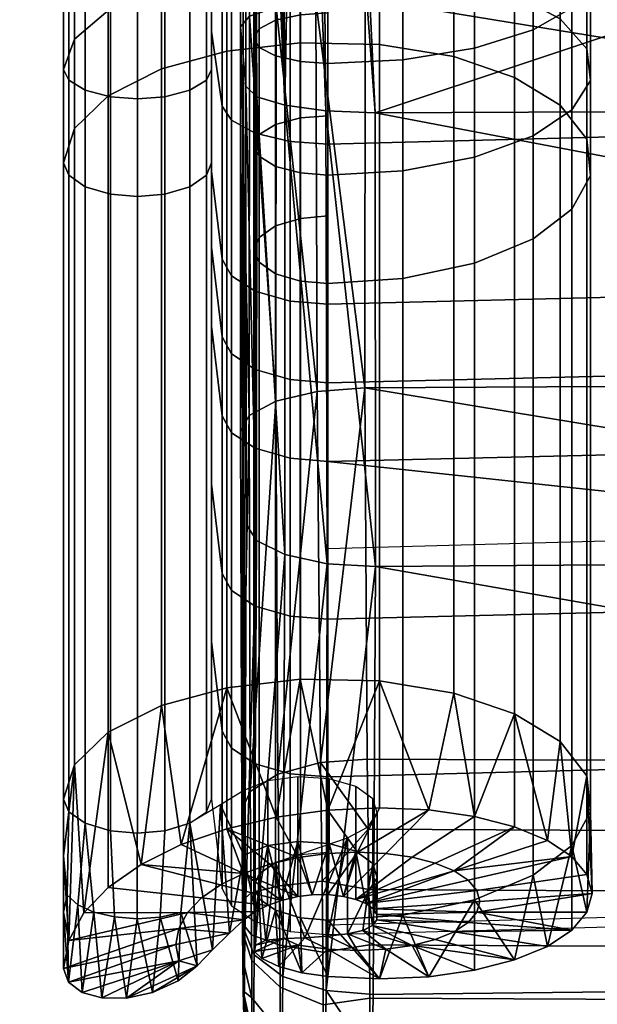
# Model space of a CAD drawing. Header units: millimetres. Extents: x -339 to 339, y -344 to 326.
# Tile 2 of 256: x -242 to -214, y -271 to -225. Entities that reach past the tile are written whole.
import ezdxf

# ---------------------------------------------------------------- set-up
doc = ezdxf.new("R2010")
doc.units = ezdxf.units.MM
doc.header["$MEASUREMENT"] = 0
for name, color, linetype in [('kolecka', 250, 'Continuous'), ('operadlo', 1, 'Continuous'), ('podnoz', 7, 'Continuous'), ('polstrovani', 7, 'Continuous'), ('ram', 7, 'Continuous'), ('sedak', 7, 'Continuous')]:
    doc.layers.add(name, color=color, linetype=linetype)

msp = doc.modelspace()

# ---------------------------------------------------------------- meshes
at = {"layer": 'kolecka'}
mesh = msp.add_polyface(dxfattribs=at)
corners = [(-288.849, -108.58, 39.939), (-288.849, -106.042, 44.823), (-289.06, -106.965, 45.429), (-289.06, -109.607, 40.345), (-288.849, -109.997, 35.059), (-289.06, -111.082, 35.266), (-288.849, -110.476, 30), (-289.06, -111.581, 30), (-288.849, -109.956, 24.733), (-289.06, -111.039, 24.517), (-288.849, -108.421, 19.667), (-289.06, -109.442, 19.245), (-288.849, -105.925, 15), (-289.06, -106.843, 14.387), (-25, -337.98, 24.733), (-25, -333.949, 15), (-25, -336.446, 19.667), (-25, -338.501, 30), (-25, -338.021, 35.059), (-25, -326.323, 7.433), (-25, -316.559, 3.478), (-25, -321.439, 4.895), (-25, -330.593, 10.907), (-25, -316.767, 56.48), (-25, -296.5, 7.551), (-25, -334.067, 44.823), (-25, -336.604, 39.939), (-25, -330.593, 49.092), (-25, -326.5, 52.449), (-25, -321.833, 54.946), (-25, -311.5, 57.001), (-25, -306.441, 56.521), (-25, -306.233, 3.519), (-25, -301.167, 5.054), (-25, -284.979, 24.941), (-25, -288.934, 15.177), (-25, -286.395, 20.061), (-25, -292.408, 10.907), (-25, -285.02, 35.267), (-25, -296.677, 52.567), (-25, -292.407, 49.093), (-25, -289.051, 45), (-25, -301.561, 55.104), (-25, -286.554, 40.333)]
mesh.append_faces([[corners[k] for k in face] for face in [(0, 1, 2, 3), (4, 0, 3, 5), (6, 4, 5, 7), (8, 6, 7, 9), (10, 8, 9, 11), (12, 10, 11, 13), (6, 8, 4, 4), (1, 0, 4, 4), (14, 15, 16, 16), (17, 18, 14, 14), (19, 15, 14, 14), (19, 20, 21, 21), (18, 19, 14, 14), (19, 22, 15, 15), (23, 24, 19, 19), (25, 18, 26, 26), (25, 27, 28, 28), (28, 18, 25, 25), (23, 28, 29, 29), (19, 18, 28, 28), (19, 28, 23, 23), (30, 31, 23, 23), (20, 19, 32, 32), (24, 32, 19, 19), (32, 24, 33, 33), (24, 23, 31, 31), (24, 34, 35, 35), (35, 34, 36, 36), (37, 24, 35, 35), (24, 38, 34, 34), (39, 40, 41, 41), (39, 31, 42, 42), (24, 31, 39, 39), (24, 39, 41, 41), (38, 41, 43, 43)]])
at = {"layer": 'operadlo'}
mesh = msp.add_polyface(dxfattribs=at)
corners = [(-230.438, -260.096, 468.72), (-230.438, -267.551, 464.891), (-228.784, -268.027, 465.816), (-228.784, -260.571, 469.645), (-231.566, -259.368, 467.303), (-231.566, -266.823, 463.473), (-231.993, -258.562, 465.734), (-231.993, -266.017, 461.904), (-232.5, -254.324, 457.486), (-232.5, -261.78, 453.656), (-230.438, -252.642, 472.55), (-228.784, -253.118, 473.475), (-231.566, -251.914, 471.132), (-231.993, -251.108, 469.563), (-232.5, -246.872, 461.314), (-230.438, -245.182, 476.381), (-228.784, -245.657, 477.305), (-231.566, -244.453, 474.963), (-231.993, -243.647, 473.394), (-232.5, -239.408, 465.147), (-230.438, -241.456, 478.296), (-228.784, -241.932, 479.22), (-231.566, -240.725, 476.879), (-231.993, -239.917, 475.312), (-232.5, -235.667, 467.069), (-230.438, -237.753, 480.193), (-228.784, -238.22, 481.122), (-231.566, -237.036, 478.77), (-231.993, -236.243, 477.194), (-232.5, -232.074, 468.911), (-230.438, -230.281, 483.653), (-228.784, -230.677, 484.615), (-231.566, -229.675, 482.179), (-231.993, -229.004, 480.548), (-232.5, -225.476, 471.972), (-230.438, -222.506, 486.404), (-228.784, -222.806, 487.4), (-231.566, -222.045, 484.878), (-231.993, -221.536, 483.189), (-232.5, -218.857, 474.312), (-230.438, -214.473, 488.445), (-228.784, -214.684, 489.463), (-231.566, -214.15, 486.884), (-231.993, -213.792, 485.157), (-232.5, -211.912, 476.077), (-230.438, -206.296, 489.744), (-228.784, -206.409, 490.777), (-231.566, -206.123, 488.159), (-231.993, -205.932, 486.406), (-232.5, -204.925, 477.187), (-230.438, -198.061, 490.252), (-228.784, -198.08, 491.292), (-231.566, -198.032, 488.658), (-231.993, -197.999, 486.895), (-232.5, -197.83, 477.623), (-231.993, -189.865, 486.799), (-231.566, -189.809, 488.562), (-232.5, -190.16, 477.531), (-227, -268.177, 466.108), (-227, -260.722, 469.938), (-227, -253.268, 473.768), (-227, -245.807, 477.598), (-227, -242.083, 479.513)]
mesh.append_faces([[corners[k] for k in face] for face in [(0, 1, 2, 3), (4, 5, 1, 0), (6, 7, 5, 4), (8, 9, 7, 6), (10, 0, 3, 11), (12, 4, 0, 10), (13, 6, 4, 12), (14, 8, 6, 13), (15, 10, 11, 16), (17, 12, 10, 15), (18, 13, 12, 17), (19, 14, 13, 18), (20, 15, 16, 21), (22, 17, 15, 20), (23, 18, 17, 22), (24, 19, 18, 23), (25, 20, 21, 26), (27, 22, 20, 25), (28, 23, 22, 27), (29, 24, 23, 28), (30, 25, 26, 31), (32, 27, 25, 30), (33, 28, 27, 32), (34, 29, 28, 33), (35, 30, 31, 36), (37, 32, 30, 35), (38, 33, 32, 37), (39, 34, 33, 38), (40, 35, 36, 41), (42, 37, 35, 40), (43, 38, 37, 42), (44, 39, 38, 43), (45, 40, 41, 46), (47, 42, 40, 45), (48, 43, 42, 47), (49, 44, 43, 48), (50, 45, 46, 51), (52, 47, 45, 50), (53, 48, 47, 52), (54, 49, 48, 53), (55, 53, 52, 56), (57, 54, 53, 55), (58, 59, 3, 2), (59, 60, 11, 3), (61, 62, 21, 16)]])
mesh = msp.add_polyface(dxfattribs=at)
corners = [(-113.524, -204.207, 490.134), (-113.525, -196.009, 490.933), (-170.271, -196.875, 491.22), (-170.271, -205.14, 490.538), (-113.524, -212.347, 488.802), (-170.27, -213.349, 489.212), (-113.523, -220.39, 486.951), (-170.27, -221.436, 487.269), (-113.523, -228.285, 484.594), (-170.269, -229.334, 484.729), (-113.522, -235.984, 481.742), (-170.269, -236.977, 481.606), (-113.522, -239.766, 480.165), (-170.269, -240.732, 479.893), (-113.522, -243.514, 478.512), (-170.268, -244.469, 478.131), (-113.521, -250.895, 474.976), (-170.268, -251.884, 474.472), (-113.521, -258.192, 471.236), (-170.268, -259.246, 470.695), (-113.52, -265.509, 467.479), (-170.267, -266.62, 466.908), (-56.765, -203.648, 489.891), (-56.766, -195.49, 490.761), (-56.765, -211.746, 488.556), (-56.765, -219.762, 486.76), (-56.765, -227.655, 484.512), (-56.764, -235.388, 481.823), (-56.764, -239.187, 480.328), (-56.764, -242.94, 478.741), (-56.764, -250.302, 475.278), (-56.763, -257.56, 471.561), (-56.763, -264.841, 467.822), (0, -203.461, 489.81), (0, -195.317, 490.703), (0, -211.546, 488.474), (0, -219.553, 486.696), (0, -227.445, 484.485), (0, -235.189, 481.851), (0, -238.994, 480.382), (0, -242.749, 478.817), (0, -250.104, 475.378), (-227, -206.445, 491.105), (-227, -198.086, 491.621), (-227, -214.751, 489.786), (-227, -230.802, 484.92), (-227, -222.901, 487.715), (-227, -238.368, 481.416), (-227, -242.083, 479.513), (-227, -260.722, 469.938), (-227, -253.268, 473.768), (-227, -245.807, 477.598), (-227, -268.177, 466.108), (-228.784, -238.22, 481.122), (-228.784, -241.932, 479.22), (-228.784, -245.657, 477.305), (-228.784, -253.118, 473.475), (-228.784, -222.806, 487.4), (-228.784, -230.677, 484.615), (-228.784, -214.684, 489.463), (-228.784, -198.08, 491.292), (-228.784, -206.409, 490.777)]
mesh.append_faces([[corners[k] for k in face] for face in [(0, 1, 2, 3), (4, 0, 3, 5), (6, 4, 5, 7), (8, 6, 7, 9), (10, 8, 9, 11), (12, 10, 11, 13), (14, 12, 13, 15), (16, 14, 15, 17), (18, 16, 17, 19), (20, 18, 19, 21), (22, 23, 1, 0), (24, 22, 0, 4), (25, 24, 4, 6), (26, 25, 6, 8), (27, 26, 8, 10), (28, 27, 10, 12), (29, 28, 12, 14), (30, 29, 14, 16), (31, 30, 16, 18), (32, 31, 18, 20), (33, 34, 23, 22), (35, 33, 22, 24), (36, 35, 24, 25), (37, 36, 25, 26), (38, 37, 26, 27), (39, 38, 27, 28), (40, 39, 28, 29), (41, 40, 29, 30), (42, 3, 2, 43), (44, 5, 3, 42), (45, 9, 7, 46), (47, 48, 13, 11), (47, 11, 9, 45), (46, 7, 5, 44), (49, 19, 17, 50), (50, 17, 51, 51), (52, 21, 19, 49), (51, 15, 13, 48), (51, 17, 15, 15), (48, 47, 53, 54), (50, 51, 55, 56), (45, 46, 57, 58), (46, 44, 59, 57), (42, 43, 60, 61), (44, 42, 61, 59), (47, 45, 58, 53)]])
at = {"layer": 'podnoz'}
mesh = msp.add_polyface(dxfattribs=at)
corners = [(-290.415, -91.57, 115.792), (-289.684, -94.124, 116.185), (-256.328, -83.286, 127.888), (-257.169, -80.666, 127.422), (-290.672, -89.003, 114.713), (-257.573, -78.046, 126.171), (-290.439, -86.482, 112.966), (-257.526, -75.488, 124.159), (-323.458, -102.366, 103.706), (-297.996, -104.193, 88.24), (-297.152, -110.881, 87.886), (-297.863, -108.695, 87.886), (-298.573, -106.51, 87.886), (-294.436, -110.048, 88.68), (-298.071, -99.402, 88.633), (-297.838, -101.797, 88.489), (-298.67, -97.019, 88.68), (-299.406, -111.573, 87.013), (-299.24, -108.048, 87.531), (-297.838, -101.797, 88.489), (-300.465, -100.21, 64), (-298.071, -99.402, 88.633), (-252.714, -90.298, 124.159), (-219.361, -79.83, 134.924), (-220.795, -77.642, 137.185), (-254.255, -88.258, 126.171), (-250.869, -91.963, 121.41), (-217.68, -81.644, 131.832), (-248.746, -93.191, 117.948), (-215.779, -83.019, 127.938), (-246.371, -93.923, 113.799), (-213.682, -83.89, 123.268), (-243.768, -94.099, 108.987), (-211.416, -84.194, 117.852), (-240.962, -93.659, 103.536), (-209.006, -83.865, 111.715), (-288.775, -96.62, 115.792), (-255.468, -85.9, 127.422), (-287.473, -98.847, 114.713), (-285.803, -100.75, 112.966), (-283.79, -102.272, 110.571), (-281.458, -103.356, 107.545), (-278.833, -103.946, 103.907), (-275.939, -103.985, 99.676), (-272.801, -103.417, 94.869), (-321.852, -107.308, 103.706), (-311.032, -113.976, 93.625), (-307.905, -113.862, 89.939), (-294.436, -110.048, 88.68), (-313.87, -113.534, 96.764), (-15.524, -125.578, 148.806), (-13.922, -126.28, 155.059), (-14.396, -91.171, 163.029), (-16.054, -90.822, 156.251), (-16.533, -124.74, 141.542), (-17.095, -90.407, 148.397), (-16.865, -123.768, 133.305), (-17.432, -89.927, 139.514), (-14.946, -160.238, 140.805), (-13.389, -161.291, 146.529), (-15.943, -158.978, 134.151), (-16.299, -157.513, 126.601), (-15.34, -193.1, 126.247), (-14.347, -194.771, 132.281), (-15.735, -191.157, 119.404), (-14.742, -227.086, 117.852), (-13.753, -229.147, 123.268), (-15.173, -224.692, 111.715), (-14.165, -260.915, 108.987), (-13.193, -263.336, 113.799), (-14.614, -258.111, 103.536), (-14.056, -291.406, 94.869), (-13.626, -294.567, 99.676)]
mesh.append_faces([[corners[k] for k in face] for face in [(0, 1, 2, 3), (4, 0, 3, 5), (6, 4, 5, 7), (8, 1, 0, 0), (9, 10, 11, 11), (11, 12, 9, 9), (9, 13, 10, 10), (14, 13, 15, 15), (9, 15, 13, 13), (13, 14, 16, 16), (17, 18, 10, 10), (18, 12, 11, 11), (10, 18, 11, 11), (19, 20, 21, 21), (22, 23, 24, 25), (26, 27, 23, 22), (28, 29, 27, 26), (30, 31, 29, 28), (32, 33, 31, 30), (34, 35, 33, 32), (36, 37, 2, 1), (38, 25, 37, 36), (39, 22, 25, 38), (40, 26, 22, 39), (41, 28, 26, 40), (42, 30, 28, 41), (43, 32, 30, 42), (44, 34, 32, 43), (45, 36, 1, 1), (43, 42, 46, 47), (47, 48, 43, 43), (43, 48, 44, 44), (42, 41, 49, 46), (50, 51, 52, 53), (54, 50, 53, 55), (56, 54, 55, 57), (58, 59, 51, 50), (60, 58, 50, 54), (61, 60, 54, 56), (62, 63, 58, 60), (64, 62, 60, 61), (65, 66, 63, 62), (67, 65, 62, 64), (68, 69, 66, 65), (70, 68, 65, 67), (71, 72, 68, 70)]])
at = {"layer": 'polstrovani'}
mesh = msp.add_polyface(dxfattribs=at)
corners = [(-116, -276.174, 481.675), (-224.998, -277.992, 486.098), (-225, -276.174, 481.675), (-224.989, -278.46, 489.483), (-115.994, -277.854, 489.635), (-115.984, -277.014, 492.203), (-224.969, -277.818, 492.109), (-115.999, -277.647, 486.224), (-115.97, -275.343, 494.226), (-224.941, -276.302, 494.259), (-115.952, -272.986, 495.986), (-224.906, -274.077, 496.2), (-115.929, -269.797, 497.712), (-224.862, -271.002, 498.175), (-225.002, -273.651, 477.612), (-225.011, -271.176, 475.254), (-225.031, -268.667, 474.241), (-116.016, -269.271, 473.68), (-116.006, -271.69, 474.886), (-116.001, -273.972, 477.429), (-116.031, -266.661, 473.447), (-225.059, -266.043, 474.211), (-225.094, -263.193, 474.863), (-116.049, -263.767, 473.878), (-225.138, -259.881, 476.133), (-116.072, -260.333, 474.909), (-224.76, -229.316, 513.387), (-115.879, -228.847, 511.866), (-115.957, -193.135, 516.746), (-116.005, -175.39, 511.958), (-116.006, -172.742, 509.462), (-228.42, -177.241, 513.029), (-116.002, -178.39, 513.866), (-115.986, -185.263, 516.14), (-115.996, -181.7, 515.242), (-227.053, -187.372, 516.824), (-226.473, -193.091, 517.369), (-227.729, -181.885, 515.383), (-225.24, -223.913, 488.983), (-116.053, -191.925, 492.016), (-116.127, -223.167, 487.522), (-116.007, -175.726, 497.105), (-228.427, -177.772, 496.194), (-116.006, -173.017, 499.465), (-116.009, -178.662, 495.309), (-116.025, -184.99, 493.064), (-227.152, -187.964, 493.034), (-116.015, -181.765, 493.991), (-226.654, -192.979, 492.612), (-227.761, -182.579, 494.144), (-115.874, -249.999, 505.601), (-224.752, -250.778, 507.073), (-116.13, -241.726, 482.175), (-225.248, -242.325, 483.716), (-116.006, -169.973, 511.81), (-228.424, -168.969, 512.768), (-116.006, -172.742, 509.462), (-116.007, -166.929, 513.566), (-116.006, -170.427, 496.961), (-116.006, -173.017, 499.465), (-228.422, -169.503, 495.933), (-116.006, -167.531, 495.017)]
mesh.append_faces([[corners[k] for k in face] for face in [(0, 1, 2, 2), (3, 4, 5, 6), (1, 7, 4, 3), (1, 0, 7, 7), (8, 9, 6, 5), (9, 8, 10, 11), (11, 10, 12, 13), (0, 2, 14, 14), (15, 16, 17, 18), (14, 15, 18, 19), (14, 19, 0, 0), (20, 17, 16, 21), (21, 22, 23, 20), (22, 24, 25, 23), (26, 27, 28, 28), (29, 30, 31, 31), (32, 29, 31, 31), (33, 34, 35, 35), (33, 36, 28, 28), (37, 34, 32, 32), (38, 39, 40, 40), (41, 42, 43, 43), (44, 42, 41, 41), (45, 46, 47, 47), (45, 39, 48, 48), (49, 44, 47, 47), (26, 50, 27, 27), (12, 51, 13, 13), (38, 40, 52, 52), (50, 26, 51, 51), (51, 12, 50, 50), (53, 38, 52, 52), (53, 52, 25, 25), (54, 55, 56, 56), (57, 55, 54, 54), (58, 59, 60, 60), (61, 58, 60, 60)]])
mesh = msp.add_polyface(dxfattribs=at)
corners = [(-115.957, -193.135, 516.746), (-226.473, -193.091, 517.369), (-224.76, -229.316, 513.387), (-228.396, -193.119, 516.945), (-229.035, -228.965, 511.75), (-227.098, -229.228, 512.971), (-227.441, -193.099, 517.269), (-116.006, -172.742, 509.462), (-229.199, -173.219, 509.479), (-228.42, -177.241, 513.029), (-115.996, -181.7, 515.242), (-227.729, -181.885, 515.383), (-227.053, -187.372, 516.824), (-116.002, -178.39, 513.866), (-115.986, -185.263, 516.14), (-227.903, -187.393, 516.735), (-228.741, -187.449, 516.453), (-228.438, -181.917, 515.311), (-229.64, -176.461, 506.629), (-229.485, -175.474, 506.013), (-226.475, -179.344, 504.669), (-229.8, -177.535, 507.256), (-116.053, -191.925, 492.016), (-225.24, -223.913, 488.983), (-226.654, -192.979, 492.612), (-228.571, -193.013, 493.063), (-227.62, -192.993, 492.725), (-227.564, -224.035, 489.483), (-116.006, -173.017, 499.465), (-228.427, -177.772, 496.194), (-229.2, -173.533, 499.484), (-116.015, -181.765, 493.991), (-227.152, -187.964, 493.034), (-227.761, -182.579, 494.144), (-116.009, -178.662, 495.309), (-116.025, -184.99, 493.064), (-228.471, -182.606, 494.22), (-228.001, -187.98, 493.131), (-229.802, -177.701, 501.975), (-229.96, -178.781, 501.489), (-226.475, -173.36, 504.481), (-229.485, -175.566, 503.085), (-226.475, -173.36, 504.481), (-229.094, -173.37, 504.626), (-116.006, -172.742, 509.462), (-228.424, -168.969, 512.768), (-229.199, -173.219, 509.479), (-116.006, -173.017, 499.465), (-229.2, -173.533, 499.484), (-228.422, -169.503, 495.933), (-229.641, -170.295, 502.334), (-229.485, -171.28, 502.95), (-226.475, -167.375, 504.291), (-229.801, -169.224, 501.707), (-226.475, -173.36, 504.481), (-229.485, -171.188, 505.878), (-226.475, -173.36, 504.481)]
mesh.append_faces([[corners[k] for k in face] for face in [(0, 1, 2, 2), (3, 4, 5, 5), (3, 5, 6, 6), (2, 1, 6, 6), (7, 8, 9, 9), (10, 11, 12, 12), (13, 9, 11, 11), (14, 12, 1, 1), (3, 6, 15, 16), (17, 12, 11, 11), (15, 12, 17, 17), (1, 15, 6, 6), (1, 12, 15, 15), (18, 19, 20, 20), (21, 18, 20, 20), (22, 23, 24, 24), (25, 26, 27, 27), (26, 23, 27, 27), (23, 26, 24, 24), (28, 29, 30, 30), (31, 32, 33, 33), (34, 33, 29, 29), (35, 24, 32, 32), (36, 33, 32, 32), (37, 36, 32, 32), (24, 26, 37, 37), (24, 37, 32, 32), (38, 39, 20, 20), (40, 41, 20, 20), (19, 42, 20, 20), (19, 43, 42, 42), (44, 45, 46, 46), (47, 48, 49, 49), (50, 51, 52, 52), (53, 50, 52, 52), (54, 52, 51, 51), (55, 52, 56, 56)]])
mesh = msp.add_polyface(dxfattribs=at)
corners = [(-230.838, -193.265, 513.88), (-230.94, -193.303, 512.968), (-230.873, -228.062, 507.639), (-230.357, -228.562, 509.906), (-230.526, -193.224, 514.806), (-230.993, -188.673, 506.241), (-230.956, -188.445, 504.965), (-230.999, -188.855, 504.975), (-230.943, -188.236, 506.126), (-230.786, -187.957, 504.952), (-230.791, -187.797, 506.096), (-230.988, -188.206, 507.432), (-230.938, -187.805, 507.218), (-230.605, -187.792, 514.594), (-230.877, -187.936, 513.791), (-230.963, -188.075, 513.001), (-230.999, -226.659, 501.294), (-230.985, -187.465, 508.478), (-230.97, -193.17, 496.163), (-231.125, -225.256, 494.948), (-231.058, -193.214, 497.076), (-230.7, -224.749, 492.664), (-230.671, -193.125, 495.232), (-231.005, -188.727, 503.702), (-230.953, -188.289, 503.795), (-230.801, -187.853, 503.802), (-230.957, -187.915, 502.682), (-231.01, -188.319, 502.489), (-231.013, -187.645, 501.406), (-230.689, -188.25, 495.312), (-230.229, -188.158, 494.549), (-230.151, -193.081, 494.358), (-230.954, -188.347, 496.123), (-231.035, -188.442, 496.92)]
mesh.append_faces([[corners[k] for k in face] for face in [(0, 1, 2, 2), (3, 4, 0, 0), (5, 6, 7, 7), (6, 5, 8, 8), (8, 9, 6, 6), (9, 8, 10, 10), (5, 11, 12, 12), (12, 8, 5, 5), (12, 10, 8, 8), (0, 4, 13, 14), (0, 14, 15, 1), (1, 7, 16, 16), (7, 1, 5, 5), (17, 11, 1, 1), (11, 5, 1, 1), (2, 1, 16, 16), (15, 17, 1, 1), (18, 19, 20, 20), (21, 19, 18, 18), (21, 18, 22, 22), (23, 7, 6, 6), (6, 24, 23, 23), (24, 6, 9, 9), (9, 25, 24, 24), (23, 26, 27, 27), (26, 23, 24, 24), (28, 27, 26, 26), (26, 24, 25, 25), (22, 29, 30, 31), (18, 32, 29, 22), (18, 20, 33, 32), (20, 16, 7, 7), (7, 23, 20, 20), (28, 20, 27, 27), (27, 20, 23, 23), (19, 16, 20, 20), (33, 20, 28, 28)]])
mesh = msp.add_polyface(dxfattribs=at)
corners = [(-230.525, -273.329, 491.935), (-229.182, -274.766, 493.362), (-229.122, -270.158, 496.685), (-230.48, -269.14, 494.942), (-230.543, -274.496, 490.314), (-229.21, -276.388, 491.046), (-230.553, -274.689, 488.946), (-229.225, -276.719, 488.838), (-230.566, -274.109, 486.374), (-229.236, -276.025, 485.686), (-229.242, -274.611, 482.482), (-227.206, -277.283, 485.238), (-230.578, -272.804, 483.422), (-229.303, -265.869, 476.041), (-229.363, -260.592, 477.798), (-227.343, -260.046, 476.554), (-227.273, -265.645, 474.712), (-230.631, -266.205, 478.057), (-230.676, -261.413, 479.675), (-229.275, -268.682, 476.065), (-227.237, -269.006, 474.762), (-230.614, -268.188, 478.046), (-229.26, -270.667, 477.075), (-227.219, -271.495, 476.02), (-230.603, -269.409, 478.681), (-229.249, -272.827, 479.469), (-227.211, -273.922, 478.699), (-230.59, -271.162, 480.645), (-229.035, -228.965, 511.75), (-229.994, -193.184, 515.673), (-230.526, -193.224, 514.806), (-230.357, -228.562, 509.906), (-229.265, -193.148, 516.406), (-228.396, -193.119, 516.945), (-229.451, -224.327, 490.774), (-230.671, -193.125, 495.232), (-230.151, -193.081, 494.358), (-230.7, -224.749, 492.664), (-229.433, -193.043, 493.615), (-228.571, -193.013, 493.063), (-227.564, -224.035, 489.483), (-230.229, -188.158, 494.549), (-229.596, -188.079, 493.903), (-229.027, -250.211, 505.5), (-227.028, -250.646, 506.693), (-230.378, -249.547, 503.672), (-229.458, -242.951, 485.449), (-227.511, -242.494, 484.179)]
mesh.append_faces([[corners[k] for k in face] for face in [(0, 1, 2, 3), (4, 5, 1, 0), (6, 7, 5, 4), (8, 9, 7, 6), (10, 11, 9, 9), (9, 8, 12, 12), (12, 10, 9, 9), (13, 14, 15, 16), (17, 18, 14, 13), (19, 13, 16, 20), (21, 17, 13, 19), (22, 19, 20, 23), (24, 21, 19, 22), (25, 22, 23, 26), (27, 24, 22, 25), (25, 12, 27, 27), (12, 25, 10, 10), (28, 29, 30, 30), (30, 31, 28, 28), (32, 29, 28, 28), (28, 33, 32, 32), (34, 35, 36, 36), (35, 34, 37, 37), (38, 34, 36, 36), (39, 40, 34, 34), (34, 38, 39, 39), (36, 41, 42, 38), (3, 2, 43, 43), (31, 43, 28, 28), (44, 43, 2, 2), (44, 28, 43, 43), (43, 45, 3, 3), (43, 31, 45, 45), (18, 46, 14, 14), (37, 34, 46, 46), (47, 14, 46, 46), (47, 46, 34, 34)]])
mesh = msp.add_polyface(dxfattribs=at)
corners = [(-229.182, -274.766, 493.362), (-227.145, -275.708, 494.294), (-227.074, -270.822, 497.817), (-229.122, -270.158, 496.685), (-227.18, -277.631, 491.525), (-224.969, -277.818, 492.109), (-224.941, -276.302, 494.259), (-229.21, -276.388, 491.046), (-227.198, -278.052, 488.769), (-224.989, -278.46, 489.483), (-229.225, -276.719, 488.838), (-227.206, -277.283, 485.238), (-224.998, -277.992, 486.098), (-229.236, -276.025, 485.686), (-227.208, -275.799, 481.867), (-229.242, -274.611, 482.482), (-225, -276.174, 481.675), (-224.862, -271.002, 498.175), (-224.906, -274.077, 496.2), (-227.237, -269.006, 474.762), (-227.273, -265.645, 474.712), (-225.059, -266.043, 474.211), (-225.031, -268.667, 474.241), (-227.219, -271.495, 476.02), (-225.011, -271.176, 475.254), (-227.211, -273.922, 478.699), (-225.002, -273.651, 477.612), (-229.249, -272.827, 479.469), (-225.138, -259.881, 476.133), (-225.094, -263.193, 474.863), (-227.343, -260.046, 476.554), (-227.441, -193.099, 517.269), (-227.098, -229.228, 512.971), (-224.76, -229.316, 513.387), (-224.752, -250.778, 507.073), (-227.028, -250.646, 506.693), (-229.035, -228.965, 511.75), (-116.072, -260.333, 474.909), (-225.248, -242.325, 483.716), (-227.564, -224.035, 489.483), (-225.24, -223.913, 488.983), (-229.363, -260.592, 477.798), (-227.511, -242.494, 484.179), (-229.451, -224.327, 490.774)]
mesh.append_faces([[corners[k] for k in face] for face in [(0, 1, 2, 3), (4, 5, 6, 1), (7, 4, 1, 0), (8, 9, 5, 4), (10, 8, 4, 7), (11, 12, 9, 8), (13, 11, 8, 10), (14, 12, 11, 11), (11, 15, 14, 14), (12, 14, 16, 16), (17, 2, 18, 18), (18, 2, 1, 1), (18, 1, 6, 6), (19, 20, 21, 22), (23, 19, 22, 24), (25, 23, 24, 26), (14, 25, 26, 26), (25, 14, 15, 15), (26, 16, 14, 14), (15, 27, 25, 25), (28, 29, 30, 30), (29, 20, 30, 30), (29, 21, 20, 20), (31, 32, 33, 33), (2, 17, 34, 34), (32, 34, 33, 33), (3, 2, 35, 35), (36, 35, 32, 32), (34, 35, 2, 2), (34, 32, 35, 35), (37, 28, 38, 38), (30, 38, 28, 28), (39, 40, 38, 38), (41, 42, 30, 30), (43, 39, 42, 42), (38, 30, 42, 42), (38, 42, 39, 39)]])
mesh = msp.add_polyface(dxfattribs=at)
corners = [(-230.957, -271.768, 490.379), (-230.525, -273.329, 491.935), (-230.48, -269.14, 494.942), (-230.926, -268.032, 493.039), (-230.965, -272.44, 489.516), (-230.543, -274.496, 490.314), (-230.969, -272.483, 489.061), (-230.553, -274.689, 488.946), (-230.982, -272.028, 487.12), (-230.566, -274.109, 486.374), (-230.999, -270.843, 484.442), (-230.578, -272.804, 483.422), (-230.999, -226.659, 501.294), (-231.042, -266.568, 480.24), (-231.073, -262.298, 481.703), (-230.676, -261.413, 479.675), (-230.631, -266.205, 478.057), (-231.033, -267.652, 480.193), (-230.614, -268.188, 478.046), (-231.03, -268.046, 480.422), (-230.603, -269.409, 478.681), (-231.016, -269.356, 481.92), (-230.59, -271.162, 480.645), (-230.357, -228.562, 509.906), (-230.838, -193.265, 513.88), (-230.873, -228.062, 507.639), (-230.378, -249.547, 503.672), (-230.87, -248.768, 501.553), (-230.729, -243.636, 487.326), (-231.125, -225.256, 494.948), (-230.7, -224.749, 492.664), (-229.458, -242.951, 485.449), (-231.129, -244.395, 489.471)]
mesh.append_faces([[corners[k] for k in face] for face in [(0, 1, 2, 3), (4, 5, 1, 0), (6, 7, 5, 4), (8, 9, 7, 6), (10, 11, 9, 9), (9, 8, 10, 10), (3, 10, 8, 8), (12, 10, 3, 3), (0, 8, 6, 6), (3, 8, 0, 0), (0, 6, 4, 4), (13, 14, 15, 16), (17, 13, 16, 18), (19, 17, 18, 20), (21, 19, 20, 22), (10, 22, 11, 11), (22, 10, 21, 21), (14, 21, 10, 10), (12, 14, 10, 10), (13, 19, 21, 21), (14, 13, 21, 21), (13, 17, 19, 19), (23, 24, 25, 25), (3, 2, 26, 26), (25, 26, 23, 23), (12, 3, 27, 27), (12, 27, 25, 25), (26, 27, 3, 3), (26, 25, 27, 27), (14, 28, 15, 15), (29, 30, 28, 28), (31, 15, 28, 28), (31, 28, 30, 30), (12, 32, 14, 14), (12, 29, 32, 32), (28, 14, 32, 32), (28, 32, 29, 29)]])
at = {"layer": 'ram'}
mesh = msp.add_polyface(dxfattribs=at)
corners = [(-232.746, -223.161, 474.235), (-232.746, -227.781, 472.393), (-232.5, -227.266, 471.212), (-232.5, -222.722, 473.024), (-233.525, -223.566, 475.351), (-233.525, -228.255, 473.48), (-234.712, -223.832, 476.083), (-234.712, -228.567, 474.195), (-236, -223.916, 476.314), (-236, -228.665, 474.42), (-237.288, -223.832, 476.083), (-237.288, -228.567, 474.195), (-238.475, -223.566, 475.351), (-238.475, -228.255, 473.48), (-239.254, -223.161, 474.235), (-239.254, -227.781, 472.393), (-239.5, -222.722, 473.024), (-239.5, -227.266, 471.212), (-238.985, -221.511, 469.687), (-238.985, -225.847, 467.957), (-237.393, -220.354, 466.496), (-237.393, -224.49, 464.846), (-234.867, -219.41, 463.892), (-234.867, -223.382, 462.308), (-216.015, -220.688, 467.417), (-216.015, -224.882, 465.745), (-218.161, -223.732, 463.11), (-218.161, -219.708, 464.715), (-214.74, -221.891, 470.732), (-214.74, -226.291, 468.977), (-214.568, -223.168, 474.252), (-214.568, -227.788, 472.409), (-215.452, -224.353, 477.521), (-215.452, -229.178, 475.596), (-217.286, -225.405, 480.419), (-217.286, -230.411, 478.423), (-220.055, -226.266, 482.795), (-220.055, -231.421, 480.739), (-223.45, -226.809, 484.291), (-223.45, -232.057, 482.198), (-227, -226.985, 484.775), (-227, -232.263, 482.669), (-228.288, -226.901, 484.544), (-228.288, -232.165, 482.444), (-229.475, -226.635, 483.811), (-229.475, -231.853, 481.73), (-230.254, -226.23, 482.696), (-230.254, -231.379, 480.642), (-230.5, -225.791, 481.485), (-230.5, -230.864, 479.461), (-230.254, -225.352, 480.274), (-230.254, -230.349, 478.28), (-229.475, -224.947, 479.158), (-229.475, -229.875, 477.193), (-228.288, -224.681, 478.426), (-228.288, -229.563, 476.478), (-227, -224.598, 478.195), (-227, -229.465, 476.253), (-236, -219.056, 477.905), (-234.712, -218.987, 477.669), (-237.288, -218.987, 477.669), (-215.452, -219.416, 479.137), (-214.568, -218.44, 475.8), (-217.286, -220.282, 482.096), (-220.055, -220.992, 484.521), (-223.45, -221.439, 486.049), (-227, -221.584, 486.543), (-228.288, -221.515, 486.307), (-229.475, -221.296, 485.559), (-230.254, -220.963, 484.42), (-230.5, -220.601, 483.184), (-230.254, -220.239, 481.947), (-229.475, -219.906, 480.809), (-228.288, -219.687, 480.06), (-227, -219.618, 479.825), (-238.985, -230.063, 465.957), (-239.5, -231.686, 469.115), (-234.867, -227.247, 460.474), (-237.393, -228.512, 462.938), (-228.306, -226.005, 458.057), (-231.784, -226.409, 458.843), (-231.784, -222.649, 460.626), (-228.306, -222.296, 459.817), (-221.036, -226.666, 459.344), (-224.561, -226.084, 458.21), (-224.561, -222.365, 459.974), (-221.036, -222.874, 461.142), (-218.161, -227.647, 461.253), (-214.74, -230.571, 466.946), (-216.015, -228.96, 463.81), (-214.568, -232.283, 470.277)]
mesh.append_faces([[corners[k] for k in face] for face in [(0, 1, 2, 3), (4, 5, 1, 0), (6, 7, 5, 4), (8, 9, 7, 6), (10, 11, 9, 8), (12, 13, 11, 10), (14, 15, 13, 12), (16, 17, 15, 14), (18, 19, 17, 16), (20, 21, 19, 18), (22, 23, 21, 20), (24, 25, 26, 27), (28, 29, 25, 24), (30, 31, 29, 28), (32, 33, 31, 30), (34, 35, 33, 32), (36, 37, 35, 34), (38, 39, 37, 36), (40, 41, 39, 38), (42, 43, 41, 40), (44, 45, 43, 42), (46, 47, 45, 44), (48, 49, 47, 46), (50, 51, 49, 48), (52, 53, 51, 50), (54, 55, 53, 52), (56, 57, 55, 54), (58, 8, 6, 59), (60, 10, 8, 58), (61, 32, 30, 62), (63, 34, 32, 61), (64, 36, 34, 63), (65, 38, 36, 64), (66, 40, 38, 65), (67, 42, 40, 66), (68, 44, 42, 67), (69, 46, 44, 68), (70, 48, 46, 69), (71, 50, 48, 70), (72, 52, 50, 71), (73, 54, 52, 72), (74, 56, 54, 73), (75, 76, 17, 19), (77, 78, 21, 23), (78, 75, 19, 21), (79, 80, 81, 82), (83, 84, 85, 86), (84, 79, 82, 85), (80, 77, 23, 81), (87, 83, 86, 26), (88, 89, 25, 29), (90, 88, 29, 31), (26, 25, 89, 87)]])
mesh = msp.add_polyface(dxfattribs=at)
corners = [(-232.746, -262.369, 454.802), (-232.5, -261.78, 453.656), (-232.5, -231.686, 469.115), (-232.746, -232.274, 470.261), (-234.712, -263.267, 456.55), (-233.525, -262.911, 455.857), (-233.525, -232.817, 471.316), (-234.712, -233.173, 472.01), (-237.288, -263.267, 456.55), (-236, -263.379, 456.769), (-236, -233.285, 472.228), (-237.288, -233.173, 472.01), (-239.254, -262.369, 454.802), (-238.475, -262.911, 455.857), (-238.475, -232.817, 471.316), (-239.254, -232.274, 470.261), (-238.985, -260.157, 450.497), (-239.5, -261.78, 453.656), (-239.5, -231.686, 469.115), (-238.985, -230.063, 465.957), (-234.867, -257.341, 445.015), (-237.393, -258.607, 447.478), (-237.393, -228.512, 462.938), (-234.867, -227.247, 460.474), (-228.306, -256.099, 442.598), (-231.784, -256.503, 443.383), (-231.784, -226.409, 458.843), (-228.306, -226.005, 458.057), (-221.036, -256.76, 443.884), (-224.561, -256.178, 442.75), (-224.561, -226.084, 458.21), (-221.036, -226.666, 459.344), (-216.015, -259.054, 448.35), (-218.161, -257.741, 445.793), (-218.161, -227.647, 461.253), (-216.015, -228.96, 463.81), (-214.568, -262.377, 454.818), (-214.74, -260.666, 451.486), (-214.74, -230.571, 466.946), (-214.568, -232.283, 470.277), (-217.286, -265.374, 460.653), (-215.452, -263.966, 457.91), (-215.452, -233.872, 473.37), (-217.286, -235.28, 476.112), (-223.45, -267.256, 464.316), (-220.055, -266.529, 462.9), (-220.055, -236.435, 478.36), (-223.45, -237.162, 479.776), (-228.288, -267.379, 464.556), (-227, -267.492, 464.774), (-227, -237.397, 480.234), (-228.288, -237.285, 480.015), (-230.254, -266.481, 462.807), (-229.475, -267.023, 463.862), (-229.475, -236.929, 479.322), (-230.254, -236.387, 478.267), (-230.254, -265.304, 460.515), (-230.5, -265.892, 461.661), (-230.5, -235.798, 477.121), (-230.254, -235.209, 475.975), (-228.288, -264.405, 458.766), (-229.475, -264.761, 459.46), (-229.475, -234.667, 474.919), (-228.288, -234.311, 474.226), (-227, -264.293, 458.548), (-227, -234.199, 474.007), (-232.5, -227.266, 471.212), (-232.746, -227.781, 472.393), (-233.525, -228.255, 473.48), (-234.712, -228.567, 474.195), (-236, -228.665, 474.42), (-237.288, -228.567, 474.195), (-238.475, -228.255, 473.48), (-239.254, -227.781, 472.393), (-239.5, -227.266, 471.212), (-214.568, -227.788, 472.409), (-215.452, -229.178, 475.596), (-217.286, -230.411, 478.423), (-220.055, -231.421, 480.739), (-223.45, -232.057, 482.198), (-227, -232.263, 482.669), (-228.288, -232.165, 482.444), (-229.475, -231.853, 481.73), (-230.254, -231.379, 480.642), (-230.5, -230.864, 479.461), (-230.254, -230.349, 478.28), (-229.475, -229.875, 477.193), (-228.288, -229.563, 476.478), (-227, -229.465, 476.253)]
mesh.append_faces([[corners[k] for k in face] for face in [(0, 1, 2, 3), (4, 5, 6, 7), (5, 0, 3, 6), (8, 9, 10, 11), (12, 13, 14, 15), (13, 8, 11, 14), (9, 4, 7, 10), (16, 17, 18, 19), (20, 21, 22, 23), (21, 16, 19, 22), (24, 25, 26, 27), (28, 29, 30, 31), (29, 24, 27, 30), (25, 20, 23, 26), (17, 12, 15, 18), (32, 33, 34, 35), (36, 37, 38, 39), (37, 32, 35, 38), (40, 41, 42, 43), (44, 45, 46, 47), (45, 40, 43, 46), (41, 36, 39, 42), (48, 49, 50, 51), (52, 53, 54, 55), (53, 48, 51, 54), (56, 57, 58, 59), (60, 61, 62, 63), (64, 60, 63, 65), (61, 56, 59, 62), (57, 52, 55, 58), (49, 44, 47, 50), (33, 28, 31, 34), (3, 2, 66, 67), (7, 6, 68, 69), (6, 3, 67, 68), (11, 10, 70, 71), (15, 14, 72, 73), (14, 11, 71, 72), (10, 7, 69, 70), (18, 15, 73, 74), (42, 39, 75, 76), (46, 43, 77, 78), (50, 47, 79, 80), (47, 46, 78, 79), (43, 42, 76, 77), (54, 51, 81, 82), (58, 55, 83, 84), (55, 54, 82, 83), (62, 59, 85, 86), (65, 63, 87, 88), (63, 62, 86, 87), (59, 58, 84, 85), (51, 50, 80, 81)]])
mesh = msp.add_polyface(dxfattribs=at)
corners = [(-233.638, -267.139, 447.811), (-238.549, -267.155, 445.517), (-237.393, -265.945, 443.708), (-232.974, -266.443, 446.772), (-235.839, -264.857, 442.138), (-232.081, -265.818, 445.869), (-233.945, -263.924, 440.869), (-230.992, -265.282, 445.14), (-228.402, -264.536, 444.317), (-229.439, -262.627, 439.438), (-227, -262.295, 439.338), (-227, -264.345, 444.26), (-231.784, -263.174, 439.956), (-229.853, -266.795, 448.936), (-229.19, -266.557, 448.74), (-230.435, -267.091, 449.24), (-228.415, -266.378, 448.666), (-229.75, -264.85, 444.615), (-227.734, -266.297, 448.725), (-239.5, -264.448, 452.285), (-239.5, -261.78, 453.656), (-238.985, -260.157, 450.497), (-239.26, -268.448, 447.488), (-237.393, -258.607, 447.478), (-238.549, -267.155, 445.517), (-231.784, -256.503, 443.383), (-233.945, -263.924, 440.869), (-234.867, -257.341, 445.015), (-228.306, -256.099, 442.598), (-229.439, -262.627, 439.438), (-235.839, -264.857, 442.138), (-237.393, -265.945, 443.708), (-231.784, -263.174, 439.956), (-232.077, -262.043, 454.168), (-231.651, -268.11, 450.404), (-230.97, -264.419, 451.261), (-230.97, -267.48, 449.688), (-230.97, -261.358, 452.834), (-232.452, -268.899, 451.219), (-233.525, -262.911, 455.857), (-234.936, -267.349, 454.543), (-233.96, -267.125, 454.107), (-234.712, -263.267, 456.55), (-236.015, -267.424, 454.691), (-236.015, -263.379, 456.769), (-237.093, -267.344, 454.535), (-237.288, -263.267, 456.55), (-238.065, -267.116, 454.091), (-238.475, -262.911, 455.857), (-238.835, -266.763, 453.403), (-239.33, -266.318, 452.537), (-239.254, -262.369, 454.802), (-233.183, -269.65, 451.948), (-239.5, -267.117, 450.914), (-230.467, -268.973, 460.614), (-230.254, -266.481, 462.807), (-230.5, -265.892, 461.661), (-229.926, -268.445, 458.19), (-230.254, -265.304, 460.515), (-229.475, -264.761, 459.46), (-230.428, -268.673, 459.44), (-226.076, -263.594, 457.187), (-228.085, -268.322, 456.424), (-229.847, -263.969, 450.384), (-228.415, -263.773, 450.004), (-228.415, -260.712, 451.577), (-229.847, -260.907, 451.957), (-229.19, -266.557, 448.74), (-230.435, -267.091, 449.24), (-228.415, -266.378, 448.666), (-227.734, -266.297, 448.725), (-229.853, -266.795, 448.936)]
mesh.append_faces([[corners[k] for k in face] for face in [(0, 1, 2, 3), (3, 2, 4, 5), (4, 6, 7, 7), (8, 9, 10, 11), (9, 8, 12, 12), (6, 12, 7, 7), (4, 7, 5, 5), (13, 3, 5, 14), (15, 0, 3, 13), (7, 14, 5, 5), (14, 7, 16, 16), (16, 7, 17, 17), (16, 17, 8, 18), (12, 8, 17, 17), (17, 7, 12, 12), (19, 20, 21, 21), (19, 21, 22, 22), (21, 23, 24, 24), (25, 26, 27, 27), (28, 29, 25, 25), (27, 30, 23, 23), (31, 24, 23, 23), (21, 24, 22, 22), (23, 30, 31, 31), (25, 29, 32, 32), (30, 27, 26, 26), (26, 25, 32, 32), (33, 34, 35, 35), (35, 34, 36, 36), (33, 35, 37, 37), (38, 33, 39, 39), (40, 41, 39, 42), (43, 40, 42, 44), (45, 43, 44, 46), (47, 45, 46, 48), (49, 47, 48, 48), (50, 49, 48, 51), (52, 39, 41, 41), (19, 51, 20, 20), (19, 50, 51, 51), (19, 53, 50, 50), (54, 55, 56, 56), (57, 58, 59, 59), (60, 56, 58, 58), (61, 62, 59, 59), (63, 64, 65, 66), (37, 35, 63, 66), (63, 67, 64, 64), (35, 68, 63, 63), (69, 70, 64, 64), (63, 71, 67, 67), (35, 36, 68, 68), (68, 71, 63, 63), (67, 69, 64, 64)]])
mesh = msp.add_polyface(dxfattribs=at)
corners = [(-225.598, -264.28, 444.449), (-227, -262.295, 439.338), (-224.561, -262.182, 439.666), (-222.217, -262.285, 440.413), (-227.734, -266.297, 448.725), (-228.402, -264.536, 444.317), (-227, -264.345, 444.26), (-227, -266.287, 448.921), (-226.259, -266.368, 449.286), (-224.25, -264.339, 444.878), (-223.008, -264.515, 445.534), (-225.678, -266.513, 449.738), (-221.919, -264.795, 446.395), (-221.026, -265.165, 447.429), (-225.21, -266.709, 450.29), (-227, -270.16, 463.403), (-227, -268.866, 458.093), (-224.561, -270.273, 463.075), (-228.236, -269.979, 463.243), (-225.342, -267.976, 454.113), (-223.008, -268.696, 456.819), (-224.25, -268.872, 457.475), (-227, -268.249, 455.561), (-225.598, -268.931, 457.905), (-228.403, -268.675, 458.035), (-226.076, -268.145, 454.849), (-224.881, -267.739, 453.289), (-228.085, -268.322, 456.424), (-227, -262.295, 439.338), (-228.306, -256.099, 442.598), (-224.561, -256.178, 442.75), (-229.439, -262.627, 439.438), (-224.561, -262.182, 439.666), (-227, -270.16, 463.403), (-224.561, -270.273, 463.075), (-227, -267.492, 464.774), (-223.45, -267.256, 464.316), (-228.288, -267.379, 464.556), (-228.236, -269.979, 463.243), (-226.076, -268.145, 454.849), (-227, -268.249, 455.561), (-226.076, -263.594, 457.187), (-228.085, -268.322, 456.424), (-224.663, -265.488, 453.342), (-225.09, -266.142, 454.615), (-225.09, -263.081, 456.188), (-224.663, -262.427, 454.915), (-224.872, -264.812, 452.026), (-224.872, -261.75, 453.598), (-225.678, -264.237, 450.907), (-225.678, -261.176, 452.48), (-226.936, -263.869, 450.19), (-226.936, -260.807, 451.762), (-228.415, -263.773, 450.004), (-228.415, -260.712, 451.577), (-225.342, -267.976, 454.113), (-224.881, -267.739, 453.289), (-224.675, -267.22, 451.714), (-225.21, -266.709, 450.29), (-224.676, -267.478, 452.474), (-224.848, -266.964, 450.993), (-225.678, -266.513, 449.738), (-227, -266.287, 448.921), (-226.259, -266.368, 449.286), (-227.734, -266.297, 448.725)]
mesh.append_faces([[corners[k] for k in face] for face in [(0, 1, 2, 2), (2, 3, 0, 0), (4, 5, 6, 7), (8, 0, 9, 9), (3, 9, 0, 0), (8, 9, 10, 11), (0, 6, 1, 1), (7, 6, 0, 0), (0, 8, 7, 7), (10, 12, 11, 11), (11, 13, 14, 14), (15, 16, 17, 17), (16, 15, 18, 18), (19, 20, 21, 21), (22, 23, 16, 16), (17, 16, 23, 23), (18, 24, 16, 16), (23, 21, 17, 17), (25, 21, 23, 23), (19, 21, 25, 25), (20, 19, 26, 26), (22, 16, 27, 27), (23, 22, 25, 25), (28, 29, 30, 30), (31, 29, 28, 28), (30, 32, 28, 28), (33, 34, 35, 35), (36, 35, 34, 34), (33, 35, 37, 37), (37, 38, 33, 33), (39, 40, 41, 41), (42, 41, 40, 40), (43, 44, 45, 46), (47, 43, 46, 48), (49, 47, 48, 50), (51, 49, 50, 52), (53, 51, 52, 54), (39, 41, 45, 44), (39, 44, 55, 55), (56, 55, 44, 44), (47, 57, 43, 43), (43, 56, 44, 44), (49, 58, 47, 47), (43, 57, 59, 59), (59, 56, 43, 43), (60, 57, 47, 47), (60, 47, 58, 58), (58, 49, 61, 61), (62, 63, 51, 51), (63, 61, 49, 49), (53, 64, 51, 51), (51, 63, 49, 49), (51, 64, 62, 62)]])
mesh = msp.add_polyface(dxfattribs=at)
corners = [(-220.055, -262.59, 441.555), (-223.008, -264.515, 445.534), (-224.25, -264.339, 444.878), (-222.217, -262.285, 440.413), (-218.161, -263.078, 443.052), (-221.919, -264.795, 446.395), (-215.452, -267.968, 455.854), (-219.953, -267.118, 452.489), (-214.74, -267.119, 453.654), (-214.5, -266.227, 451.371), (-221.026, -265.165, 447.429), (-216.607, -263.721, 444.851), (-220.362, -265.605, 448.599), (-215.452, -264.486, 446.887), (-214.74, -265.335, 449.087), (-219.953, -266.093, 449.864), (-219.815, -266.606, 451.177), (-225.21, -266.709, 450.29), (-216.607, -268.733, 457.891), (-221.026, -268.046, 454.924), (-218.161, -269.377, 459.69), (-220.055, -269.864, 461.187), (-223.008, -268.696, 456.819), (-222.216, -270.17, 462.329), (-224.561, -270.273, 463.075), (-224.25, -268.872, 457.475), (-221.919, -268.416, 455.959), (-224.848, -266.964, 450.993), (-224.675, -267.22, 451.714), (-220.362, -267.606, 453.754), (-224.676, -267.478, 452.474), (-224.881, -267.739, 453.289), (-225.678, -266.513, 449.738), (-222.217, -262.285, 440.413), (-224.561, -256.178, 442.75), (-221.036, -256.76, 443.884), (-220.055, -262.59, 441.555), (-224.561, -262.182, 439.666), (-216.015, -259.054, 448.35), (-216.607, -263.721, 444.851), (-218.161, -257.741, 445.793), (-214.568, -262.377, 454.818), (-214.5, -266.227, 451.371), (-214.74, -260.666, 451.486), (-215.452, -263.966, 457.91), (-214.74, -267.119, 453.654), (-215.452, -264.486, 446.887), (-220.055, -266.529, 462.9), (-218.161, -269.377, 459.69), (-217.286, -265.374, 460.653), (-223.45, -267.256, 464.316), (-222.216, -270.17, 462.329), (-216.607, -268.733, 457.891), (-224.561, -270.273, 463.075), (-214.74, -265.335, 449.087), (-218.161, -263.078, 443.052), (-220.055, -269.864, 461.187), (-215.452, -267.968, 455.854)]
mesh.append_faces([[corners[k] for k in face] for face in [(0, 1, 2, 3), (1, 0, 4, 5), (6, 7, 8, 8), (7, 9, 8, 8), (5, 4, 10, 10), (10, 4, 11, 11), (12, 13, 14, 15), (13, 10, 11, 11), (15, 14, 9, 16), (10, 13, 12, 12), (17, 10, 12, 12), (18, 19, 6, 6), (20, 21, 22, 22), (21, 23, 22, 22), (23, 24, 25, 25), (19, 18, 20, 26), (16, 27, 17, 15), (28, 7, 29, 29), (6, 29, 7, 7), (6, 19, 29, 29), (30, 29, 19, 19), (7, 16, 9, 9), (27, 16, 7, 7), (12, 15, 17, 17), (27, 7, 28, 28), (28, 29, 30, 30), (30, 19, 26, 31), (31, 26, 22, 22), (20, 22, 26, 26), (23, 25, 22, 22), (5, 10, 32, 32), (33, 34, 35, 35), (36, 33, 35, 35), (33, 37, 34, 34), (38, 39, 40, 40), (41, 42, 43, 43), (44, 45, 41, 41), (43, 46, 38, 38), (47, 48, 49, 49), (50, 51, 47, 47), (52, 44, 49, 49), (53, 51, 50, 50), (43, 54, 46, 46), (43, 42, 54, 54), (36, 40, 55, 55), (39, 55, 40, 40), (38, 46, 39, 39), (48, 47, 56, 56), (49, 48, 52, 52), (44, 57, 45, 45), (44, 52, 57, 57), (56, 47, 51, 51), (45, 42, 41, 41), (35, 40, 36, 36)]])
mesh = msp.add_polyface(dxfattribs=at)
corners = [(-239.275, -270.428, 450.602), (-234.046, -269.42, 451.308), (-238.625, -270.916, 451.564), (-239.5, -269.785, 449.543), (-234.185, -268.651, 450.126), (-239.26, -268.448, 447.488), (-234.047, -267.882, 448.945), (-233.183, -269.65, 451.948), (-234.079, -270.36, 452.537), (-235.295, -270.917, 452.816), (-236.527, -271.181, 452.716), (-231.651, -268.11, 450.404), (-232.452, -268.899, 451.219), (-237.693, -271.172, 452.275), (-233.638, -267.139, 447.811), (-238.549, -267.155, 445.517), (-230.97, -267.48, 449.688), (-230.435, -267.091, 449.24), (-228.236, -269.979, 463.243), (-229.315, -269.687, 462.663), (-228.403, -268.675, 458.035), (-230.117, -269.314, 461.693), (-230.428, -268.673, 459.44), (-229.077, -268.359, 457.227), (-230.467, -268.973, 460.614), (-229.926, -268.445, 458.19), (-228.085, -268.322, 456.424), (-227, -268.866, 458.093), (-239.5, -267.117, 450.914), (-239.5, -264.448, 452.285), (-239.26, -268.448, 447.488), (-239.5, -269.785, 449.543), (-233.525, -262.911, 455.857), (-233.183, -269.65, 451.948), (-232.452, -268.899, 451.219), (-231.651, -268.11, 450.404), (-232.077, -262.043, 454.168), (-234.079, -270.36, 452.537), (-233.96, -267.125, 454.107), (-234.936, -267.349, 454.543), (-235.295, -270.917, 452.816), (-236.015, -267.424, 454.691), (-236.527, -271.181, 452.716), (-237.693, -271.172, 452.275), (-237.093, -267.344, 454.535), (-238.625, -270.916, 451.564), (-238.065, -267.116, 454.091), (-238.835, -266.763, 453.403), (-239.275, -270.428, 450.602), (-239.33, -266.318, 452.537), (-228.236, -269.979, 463.243), (-228.288, -267.379, 464.556), (-229.475, -267.023, 463.862), (-230.117, -269.314, 461.693), (-229.315, -269.687, 462.663), (-230.254, -266.481, 462.807), (-230.428, -268.673, 459.44), (-230.467, -268.973, 460.614), (-230.5, -265.892, 461.661), (-229.926, -268.445, 458.19), (-229.475, -264.761, 459.46), (-229.077, -268.359, 457.227), (-230.254, -265.304, 460.515), (-228.085, -268.322, 456.424)]
mesh.append_faces([[corners[k] for k in face] for face in [(0, 1, 2, 2), (3, 4, 0, 0), (4, 1, 0, 0), (5, 6, 3, 3), (7, 8, 9, 9), (9, 10, 7, 7), (4, 11, 12, 1), (13, 2, 1, 1), (6, 4, 3, 3), (10, 13, 1, 1), (1, 7, 10, 10), (6, 5, 14, 14), (5, 15, 14, 14), (16, 6, 14, 14), (12, 7, 1, 1), (6, 16, 11, 11), (14, 17, 16, 16), (4, 6, 11, 11), (18, 19, 20, 20), (19, 21, 20, 20), (22, 23, 24, 24), (20, 21, 24, 24), (25, 23, 22, 22), (26, 27, 20, 20), (26, 20, 23, 23), (23, 20, 24, 24), (28, 29, 30, 30), (28, 30, 31, 31), (32, 33, 34, 34), (35, 36, 34, 34), (37, 38, 39, 39), (40, 39, 41, 41), (37, 33, 38, 38), (40, 41, 42, 42), (39, 40, 37, 37), (43, 42, 44, 44), (44, 42, 41, 41), (45, 46, 47, 47), (45, 47, 48, 48), (46, 45, 43, 43), (48, 28, 31, 31), (49, 28, 48, 48), (47, 49, 48, 48), (44, 46, 43, 43), (50, 51, 52, 52), (52, 53, 54, 54), (54, 50, 52, 52), (53, 52, 55, 55), (56, 57, 58, 58), (59, 60, 61, 61), (62, 59, 56, 56), (53, 55, 57, 57), (61, 60, 63, 63)]])
at = {"layer": 'sedak'}
mesh = msp.add_polyface(dxfattribs=at)
corners = [(-227, -267.72, 465.219), (-170.273, -266.164, 466.018), (-170.273, -248.38, 475.169), (-227, -249.936, 474.369), (-204, -254.839, 462.842), (-204.007, -253.523, 460.838), (-200.809, -254.84, 462.842), (-205.884, -253.356, 460.959), (-205.952, -254.667, 462.928), (-207.826, -254.156, 463.182), (-207.69, -252.866, 461.227), (-200.816, -253.525, 460.797), (-209.558, -253.326, 463.589), (-210.83, -250.995, 462.156), (-211.074, -252.206, 464.132), (-212.317, -250.837, 464.785), (-205.943, -253.469, 471.979), (-204.001, -253.82, 471.799), (-207.583, -252.476, 472.489), (-188.586, -246.968, 475.3), (-208.631, -251.045, 473.224), (-209.637, -254.433, 465.863), (-211.164, -253.296, 466.446), (-212.367, -251.957, 467.134), (-204, -255.41, 463.955), (-204, -255.982, 465.067), (-205.983, -255.807, 465.157), (-207.886, -255.28, 465.427), (-213.24, -249.268, 465.519), (-204, -255.296, 470.645), (-178.5, -253.823, 471.801), (-210.115, -254.002, 470.058), (-211.906, -251.561, 471.312), (-212.937, -251.159, 469.613), (-210.913, -253.919, 468.195), (-208.901, -253.458, 471.589), (-210.336, -251.501, 472.595), (-207.317, -255.696, 469.188), (-207.749, -255.834, 467.212), (-206.658, -254.816, 470.892), (-205.693, -256.146, 468.957), (-205.913, -256.342, 466.951), (-205.357, -255.177, 470.707), (-213.261, -250.436, 467.915), (-210.84, -249.208, 473.772), (-204, -256.51, 466.864), (-204, -256.295, 468.881), (-210.191, -249.547, 460.576), (-207.335, -251.238, 459.704), (-205.703, -251.684, 459.421), (-204.017, -251.848, 459.25), (-205.427, -249.71, 458.379), (-204.02, -249.86, 458.164), (-200.831, -251.885, 459.151), (-200.844, -249.934, 457.95), (-197.641, -251.879, 459.183), (-197.653, -249.934, 457.971), (-197.63, -253.521, 460.809), (-197.625, -254.839, 462.842), (-191.25, -254.839, 462.842)]
mesh.append_faces([[corners[k] for k in face] for face in [(0, 1, 2, 3), (4, 5, 6, 6), (7, 4, 8, 8), (8, 9, 10, 10), (6, 5, 11, 11), (8, 10, 7, 7), (7, 5, 4, 4), (10, 9, 12, 12), (10, 12, 13, 13), (14, 13, 12, 12), (13, 14, 15, 15), (16, 17, 18, 18), (19, 20, 17, 17), (20, 18, 17, 17), (21, 22, 14, 14), (23, 15, 22, 22), (24, 25, 26, 26), (27, 9, 26, 26), (27, 21, 12, 12), (24, 26, 8, 8), (23, 28, 15, 15), (8, 4, 24, 24), (9, 8, 26, 26), (14, 12, 21, 21), (15, 14, 22, 22), (9, 27, 12, 12), (29, 30, 17, 17), (31, 32, 33, 34), (35, 36, 32, 31), (37, 31, 34, 38), (39, 35, 31, 37), (40, 37, 38, 41), (42, 39, 37, 40), (34, 23, 22, 22), (23, 34, 33, 33), (34, 22, 21, 21), (43, 23, 33, 33), (44, 36, 20, 20), (18, 20, 36, 35), (38, 21, 27, 27), (27, 26, 41, 38), (45, 26, 25, 25), (45, 46, 40, 41), (26, 45, 41, 41), (39, 42, 16, 16), (35, 39, 16, 18), (46, 29, 42, 40), (42, 29, 17, 17), (16, 42, 17, 17), (21, 38, 34, 34), (10, 13, 47, 48), (7, 10, 48, 49), (50, 49, 51, 52), (5, 7, 49, 50), (53, 50, 52, 54), (11, 5, 50, 53), (55, 53, 54, 56), (57, 11, 53, 55), (57, 58, 6, 11), (25, 6, 58, 58), (6, 25, 24, 24), (24, 4, 6, 6), (58, 59, 25, 25)]])

doc.saveas('drawing.dxf')
